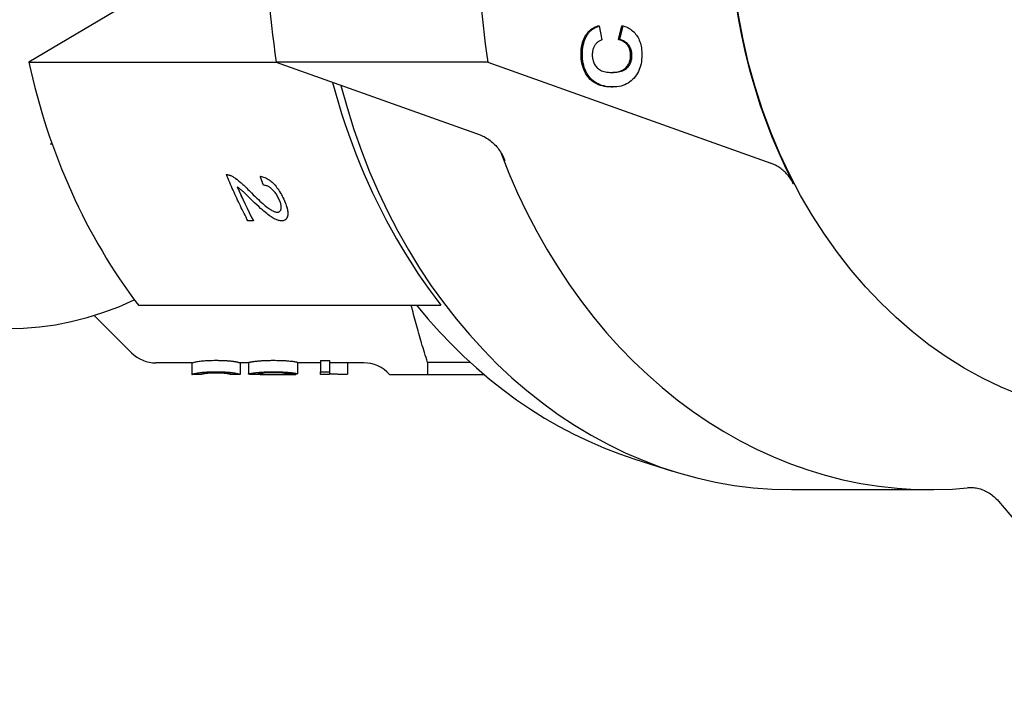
# Model space of a CAD drawing. Header units: millimetres. Extents: x 93 to 376, y -75 to 291.
# Tile 14 of 19: x 165 to 208, y 224 to 253. Entities that reach past the tile are written whole.
import ezdxf

# ---------------------------------------------------------------- set-up
doc = ezdxf.new("R2010")
doc.units = ezdxf.units.MM
doc.layers.add('Detail', color=2, linetype='Continuous')

msp = doc.modelspace()

# ---------------------------------------------------------------- linework, layer by layer
at = {"layer": 'Detail'}
for p, q in [((173.937, 256.022), (165.671, 251.118)), ((190.356, 252.691), (190.413, 252.691)), ((190.413, 252.691), (190.532, 252.081)), ((191.246, 252.101), (191.401, 252.698)), ((191.303, 252.101), (191.458, 252.698)), ((191.401, 252.698), (191.458, 252.698)), ((191.246, 252.101), (191.303, 252.101)), ((165.671, 251.118), (176.403, 251.118)), ((185.581, 251.115), (176.403, 251.115)), ((176.403, 251.115), (185.245, 247.962)), ((185.581, 251.115), (197.862, 246.734)), ((190.94, 250.042), (190.998, 250.042)), ((166.595, 247.575), (166.677, 247.575)), ((174.241, 246.242), (174.241, 246.242)), ((174.431, 246.197), (174.431, 246.197)), ((175.706, 246.171), (175.706, 246.171)), ((175.411, 244.23), (175.174, 244.23)), ((175.411, 244.23), (175.411, 244.23)), ((176.801, 244.285), (176.801, 244.285)), ((170.422, 240.575), (183.546, 240.575)), ((168.508, 240.13), (170.124, 238.514)), ((172.746, 238.075), (171.184, 238.075)), ((172.746, 238.075), (172.746, 237.575)), ((174.832, 238.075), (174.832, 237.575)), ((175.198, 238.075), (174.832, 238.075)), ((175.198, 238.086), (175.198, 237.586)), ((177.317, 238.098), (177.317, 237.599)), ((178.323, 238.075), (177.317, 238.075)), ((178.323, 238.178), (178.716, 238.178)), ((178.323, 238.178), (178.323, 237.681)), ((178.716, 238.178), (178.716, 237.681)), ((180.197, 238.075), (178.716, 238.075)), ((179.5, 238.075), (179.5, 237.582)), ((182.968, 238.094), (182.968, 237.575)), ((184.814, 238.094), (182.968, 238.094)), ((173.149, 237.575), (172.747, 237.575)), ((174.228, 237.625), (174.228, 237.621)), ((174.832, 237.575), (174.429, 237.575)), ((175.825, 237.575), (175.316, 237.575)), ((177.229, 237.575), (176.759, 237.575)), ((176.878, 237.606), (176.878, 237.576)), ((177.246, 237.599), (177.246, 237.575)), ((178.323, 237.575), (178.323, 237.681)), ((178.323, 237.681), (178.716, 237.681)), ((178.716, 237.575), (178.323, 237.575)), ((178.716, 237.681), (178.716, 237.575)), ((181.315, 237.575), (181.496, 237.575)), ((181.496, 237.575), (182.968, 237.575)), ((182.968, 237.575), (185.404, 237.575)), ((191.962, 233.901), (193.599, 233.381)), ((198.756, 232.575), (204.779, 232.575)), ((207.729, 232.077), (214.419, 224.216))]:
    msp.add_line(p, q, dxfattribs=at)
at = {"layer": 'Detail', "flags": 128}
for points in [[(189.896, 252.38), (189.91, 252.397), (189.924, 252.414), (189.939, 252.43), (189.954, 252.446), (189.969, 252.462), (189.985, 252.477), (190.002, 252.492), (190.019, 252.506), (190.036, 252.52), (190.054, 252.534), (190.072, 252.548), (190.091, 252.561), (190.111, 252.574), (190.131, 252.586), (190.151, 252.598), (190.172, 252.61), (190.193, 252.621), (190.215, 252.632), (190.237, 252.643), (190.26, 252.653), (190.283, 252.663), (190.307, 252.673), (190.331, 252.682), (190.356, 252.691)], [(189.954, 252.38), (189.967, 252.397), (189.981, 252.414), (189.996, 252.43), (190.011, 252.446), (190.026, 252.462), (190.042, 252.477), (190.059, 252.492), (190.076, 252.506), (190.093, 252.52), (190.111, 252.534), (190.13, 252.548), (190.149, 252.561), (190.168, 252.574), (190.188, 252.586), (190.208, 252.598), (190.229, 252.61), (190.25, 252.621), (190.272, 252.632), (190.294, 252.643), (190.317, 252.653), (190.34, 252.663), (190.364, 252.673), (190.388, 252.682), (190.413, 252.691)], [(191.458, 252.698), (191.525, 252.673), (191.589, 252.647), (191.65, 252.617), (191.708, 252.585), (191.763, 252.551), (191.815, 252.514), (191.864, 252.475), (191.91, 252.433), (191.954, 252.388), (191.994, 252.341), (192.032, 252.292), (192.066, 252.24), (192.098, 252.185), (192.127, 252.128), (192.153, 252.069), (192.176, 252.007), (192.197, 251.943), (192.215, 251.877), (192.23, 251.808), (192.242, 251.737), (192.252, 251.664), (192.259, 251.588), (192.263, 251.51), (192.264, 251.429)], [(189.625, 251.472), (189.625, 251.518), (189.627, 251.563), (189.629, 251.608), (189.632, 251.652), (189.637, 251.695), (189.642, 251.738), (189.648, 251.779), (189.655, 251.821), (189.663, 251.861), (189.672, 251.901), (189.682, 251.939), (189.693, 251.978), (189.705, 252.015), (189.717, 252.052), (189.731, 252.088), (189.746, 252.123), (189.761, 252.158), (189.778, 252.192), (189.795, 252.225), (189.813, 252.257), (189.833, 252.289), (189.853, 252.32), (189.874, 252.35), (189.896, 252.38)], [(189.682, 251.472), (189.683, 251.518), (189.684, 251.563), (189.686, 251.608), (189.69, 251.652), (189.694, 251.695), (189.699, 251.738), (189.705, 251.779), (189.713, 251.821), (189.721, 251.861), (189.73, 251.901), (189.739, 251.939), (189.75, 251.978), (189.762, 252.015), (189.775, 252.052), (189.788, 252.088), (189.803, 252.123), (189.819, 252.158), (189.835, 252.192), (189.852, 252.225), (189.871, 252.257), (189.89, 252.289), (189.91, 252.32), (189.932, 252.35), (189.954, 252.38)], [(190.532, 252.081), (190.5, 252.072), (190.47, 252.06), (190.44, 252.047), (190.412, 252.033), (190.384, 252.016), (190.358, 251.998), (190.333, 251.979), (190.309, 251.958), (190.287, 251.935), (190.265, 251.91), (190.245, 251.884), (190.225, 251.856), (190.207, 251.827), (190.191, 251.797), (190.176, 251.766), (190.163, 251.734), (190.151, 251.701), (190.141, 251.667), (190.132, 251.631), (190.125, 251.595), (190.119, 251.558), (190.116, 251.52), (190.113, 251.481), (190.112, 251.44)], [(191.776, 251.423), (191.776, 251.464), (191.773, 251.503), (191.769, 251.542), (191.762, 251.58), (191.754, 251.616), (191.745, 251.652), (191.733, 251.687), (191.72, 251.721), (191.705, 251.753), (191.688, 251.785), (191.669, 251.816), (191.648, 251.846), (191.626, 251.875), (191.602, 251.903), (191.575, 251.929), (191.547, 251.953), (191.516, 251.976), (191.484, 251.998), (191.449, 252.019), (191.413, 252.038), (191.374, 252.056), (191.333, 252.072), (191.291, 252.087), (191.246, 252.101)], [(191.834, 251.423), (191.833, 251.464), (191.83, 251.503), (191.826, 251.542), (191.82, 251.58), (191.812, 251.616), (191.802, 251.652), (191.79, 251.687), (191.777, 251.721), (191.762, 251.753), (191.745, 251.785), (191.726, 251.816), (191.706, 251.846), (191.683, 251.875), (191.659, 251.903), (191.633, 251.929), (191.604, 251.953), (191.574, 251.976), (191.541, 251.998), (191.507, 252.019), (191.47, 252.038), (191.431, 252.056), (191.391, 252.072), (191.348, 252.087), (191.303, 252.101)], [(190.937, 250.042), (190.834, 250.044), (190.736, 250.053), (190.642, 250.067), (190.551, 250.086), (190.465, 250.111), (190.382, 250.141), (190.303, 250.177), (190.228, 250.218), (190.157, 250.264), (190.09, 250.316), (190.027, 250.374), (189.968, 250.436), (189.913, 250.504), (189.863, 250.574), (189.817, 250.649), (189.777, 250.726), (189.741, 250.807), (189.71, 250.892), (189.684, 250.98), (189.662, 251.071), (189.646, 251.166), (189.634, 251.265), (189.627, 251.366), (189.625, 251.472)], [(190.994, 250.042), (190.892, 250.044), (190.794, 250.053), (190.699, 250.067), (190.609, 250.086), (190.522, 250.111), (190.439, 250.141), (190.361, 250.177), (190.286, 250.218), (190.215, 250.264), (190.148, 250.316), (190.085, 250.374), (190.025, 250.436), (189.97, 250.504), (189.92, 250.574), (189.875, 250.649), (189.834, 250.726), (189.798, 250.807), (189.767, 250.892), (189.741, 250.98), (189.72, 251.071), (189.703, 251.166), (189.691, 251.265), (189.684, 251.366), (189.682, 251.472)], [(190.112, 251.44), (190.114, 251.385), (190.118, 251.331), (190.125, 251.279), (190.134, 251.228), (190.146, 251.18), (190.162, 251.133), (190.18, 251.088), (190.2, 251.045), (190.224, 251.003), (190.25, 250.963), (190.279, 250.925), (190.311, 250.889), (190.345, 250.855), (190.384, 250.824), (190.425, 250.796), (190.471, 250.771), (190.519, 250.749), (190.571, 250.73), (190.627, 250.714), (190.686, 250.7), (190.749, 250.69), (190.814, 250.682), (190.884, 250.678), (190.957, 250.676)], [(190.933, 250.676), (191.007, 250.679), (191.078, 250.684), (191.145, 250.692), (191.208, 250.703), (191.267, 250.717), (191.323, 250.733), (191.376, 250.752), (191.424, 250.774), (191.469, 250.799), (191.51, 250.827), (191.548, 250.857), (191.582, 250.89), (191.613, 250.926), (191.641, 250.962), (191.667, 251.001), (191.69, 251.041), (191.71, 251.083), (191.728, 251.127), (191.742, 251.172), (191.755, 251.219), (191.764, 251.267), (191.771, 251.317), (191.775, 251.369), (191.776, 251.423)], [(190.957, 250.676), (191.034, 250.678), (191.107, 250.682), (191.177, 250.689), (191.243, 250.699), (191.304, 250.712), (191.363, 250.727), (191.417, 250.746), (191.468, 250.768), (191.514, 250.792), (191.557, 250.819), (191.597, 250.85), (191.632, 250.883), (191.664, 250.918), (191.694, 250.956), (191.72, 250.995), (191.744, 251.035), (191.765, 251.078), (191.783, 251.122), (191.799, 251.168), (191.811, 251.215), (191.821, 251.265), (191.828, 251.316), (191.832, 251.368), (191.834, 251.423)], [(192.264, 251.429), (192.262, 251.329), (192.254, 251.233), (192.242, 251.139), (192.226, 251.049), (192.204, 250.961), (192.178, 250.876), (192.148, 250.795), (192.112, 250.716), (192.072, 250.64), (192.027, 250.568), (191.977, 250.498), (191.923, 250.431), (191.864, 250.369), (191.802, 250.312), (191.737, 250.26), (191.668, 250.214), (191.596, 250.174), (191.52, 250.138), (191.441, 250.109), (191.359, 250.084), (191.273, 250.065), (191.183, 250.052), (191.09, 250.044), (190.994, 250.042)], [(178.848, 250.243), (178.972, 249.792), (179.102, 249.342), (179.239, 248.896), (179.383, 248.452), (179.535, 248.012), (179.693, 247.575), (179.857, 247.142), (180.029, 246.713), (180.207, 246.287), (180.391, 245.867), (180.581, 245.451), (180.778, 245.04), (180.98, 244.634), (181.189, 244.234), (181.402, 243.839), (181.622, 243.45), (181.846, 243.067), (182.076, 242.691), (182.31, 242.321), (182.549, 241.958), (182.792, 241.601), (183.04, 241.252), (183.291, 240.91), (183.546, 240.575)], [(185.245, 247.962), (185.302, 247.94), (185.359, 247.915), (185.415, 247.889), (185.47, 247.86), (185.525, 247.829), (185.578, 247.795), (185.631, 247.76), (185.682, 247.722), (185.732, 247.682), (185.782, 247.639), (185.83, 247.595), (185.877, 247.549), (185.922, 247.5), (185.966, 247.45), (186.008, 247.398), (186.049, 247.344), (186.089, 247.289), (186.126, 247.231), (186.163, 247.172), (186.197, 247.112), (186.229, 247.05), (186.26, 246.987), (186.289, 246.922), (186.316, 246.856)], [(198.848, 245.836), (198.819, 245.89), (198.789, 245.942), (198.758, 245.993), (198.725, 246.043), (198.691, 246.092), (198.656, 246.139), (198.62, 246.185), (198.582, 246.23), (198.544, 246.273), (198.504, 246.315), (198.464, 246.355), (198.422, 246.394), (198.38, 246.432), (198.336, 246.468), (198.292, 246.502), (198.247, 246.535), (198.201, 246.565), (198.155, 246.595), (198.107, 246.622), (198.06, 246.648), (198.011, 246.672), (197.962, 246.695), (197.912, 246.715), (197.862, 246.734)], [(174.241, 246.242), (174.248, 246.243), (174.255, 246.243), (174.263, 246.243), (174.27, 246.242), (174.278, 246.242), (174.285, 246.241), (174.293, 246.24), (174.301, 246.239), (174.308, 246.238), (174.316, 246.237), (174.324, 246.235), (174.332, 246.233), (174.34, 246.231), (174.348, 246.229), (174.356, 246.227), (174.364, 246.224), (174.372, 246.222), (174.38, 246.219), (174.389, 246.216), (174.397, 246.212), (174.405, 246.209), (174.414, 246.205), (174.422, 246.201), (174.431, 246.197)], [(174.241, 246.242), (174.248, 246.243), (174.256, 246.243), (174.263, 246.243), (174.27, 246.242), (174.278, 246.242), (174.285, 246.241), (174.293, 246.24), (174.301, 246.239), (174.308, 246.238), (174.316, 246.237), (174.324, 246.235), (174.332, 246.233), (174.34, 246.231), (174.348, 246.229), (174.356, 246.227), (174.364, 246.224), (174.372, 246.222), (174.38, 246.219), (174.389, 246.216), (174.397, 246.212), (174.406, 246.209), (174.414, 246.205), (174.423, 246.201), (174.431, 246.197)], [(175.174, 244.23), (175.132, 244.312), (175.09, 244.394), (175.049, 244.476), (175.008, 244.558), (174.967, 244.641), (174.926, 244.723), (174.886, 244.806), (174.846, 244.889), (174.806, 244.972), (174.767, 245.056), (174.727, 245.139), (174.688, 245.223), (174.65, 245.307), (174.611, 245.391), (174.573, 245.475), (174.535, 245.56), (174.497, 245.645), (174.46, 245.73), (174.423, 245.815), (174.386, 245.9), (174.349, 245.985), (174.313, 246.071), (174.277, 246.156), (174.241, 246.242)], [(174.431, 246.197), (174.459, 246.183), (174.488, 246.168), (174.518, 246.152), (174.548, 246.134), (174.578, 246.115), (174.609, 246.095), (174.64, 246.073), (174.672, 246.05), (174.704, 246.026), (174.737, 246.001), (174.77, 245.974), (174.804, 245.946), (174.839, 245.916), (174.876, 245.884), (174.914, 245.85), (174.953, 245.814), (174.994, 245.776), (175.037, 245.735), (175.081, 245.693), (175.127, 245.649), (175.174, 245.602), (175.223, 245.553), (175.274, 245.503), (175.326, 245.45)], [(174.431, 246.197), (174.46, 246.183), (174.488, 246.168), (174.518, 246.152), (174.548, 246.134), (174.578, 246.115), (174.609, 246.095), (174.64, 246.073), (174.672, 246.051), (174.704, 246.026), (174.737, 246.001), (174.77, 245.974), (174.804, 245.946), (174.839, 245.916), (174.876, 245.884), (174.914, 245.85), (174.953, 245.814), (174.994, 245.776), (175.037, 245.735), (175.081, 245.693), (175.127, 245.649), (175.174, 245.602), (175.223, 245.553), (175.274, 245.503), (175.326, 245.45)], [(175.706, 246.171), (175.756, 246.163), (175.805, 246.151), (175.853, 246.137), (175.901, 246.119), (175.949, 246.099), (175.996, 246.075), (176.042, 246.048), (176.088, 246.018), (176.133, 245.985), (176.178, 245.949), (176.222, 245.91), (176.266, 245.868), (176.309, 245.823), (176.352, 245.776), (176.393, 245.726), (176.433, 245.674), (176.473, 245.619), (176.512, 245.562), (176.55, 245.503), (176.587, 245.441), (176.623, 245.377), (176.659, 245.311), (176.694, 245.242), (176.728, 245.171)], [(175.848, 245.778), (175.842, 245.795), (175.836, 245.811), (175.83, 245.827), (175.824, 245.844), (175.818, 245.86), (175.812, 245.876), (175.806, 245.892), (175.8, 245.909), (175.794, 245.925), (175.788, 245.941), (175.782, 245.958), (175.776, 245.974), (175.77, 245.991), (175.764, 246.007), (175.758, 246.023), (175.752, 246.04), (175.747, 246.056), (175.741, 246.072), (175.735, 246.089), (175.729, 246.105), (175.723, 246.122), (175.717, 246.138), (175.712, 246.155), (175.706, 246.171)], [(175.706, 246.171), (175.756, 246.163), (175.805, 246.151), (175.853, 246.137), (175.901, 246.119), (175.949, 246.099), (175.996, 246.075), (176.042, 246.048), (176.088, 246.018), (176.133, 245.985), (176.178, 245.949), (176.222, 245.91), (176.266, 245.868), (176.309, 245.823), (176.352, 245.776), (176.393, 245.726), (176.433, 245.674), (176.473, 245.619), (176.512, 245.562), (176.55, 245.503), (176.587, 245.441), (176.623, 245.377), (176.659, 245.311), (176.694, 245.242), (176.728, 245.171)], [(174.704, 245.712), (174.732, 245.65), (174.76, 245.587), (174.788, 245.524), (174.816, 245.461), (174.845, 245.399), (174.873, 245.336), (174.902, 245.274), (174.931, 245.212), (174.96, 245.15), (174.989, 245.088), (175.018, 245.026), (175.047, 244.964), (175.077, 244.902), (175.107, 244.841), (175.136, 244.779), (175.166, 244.718), (175.196, 244.656), (175.227, 244.595), (175.257, 244.534), (175.288, 244.473), (175.318, 244.412), (175.349, 244.352), (175.38, 244.291), (175.411, 244.23)], [(175.359, 245.12), (175.304, 245.174), (175.252, 245.225), (175.203, 245.273), (175.157, 245.317), (175.115, 245.359), (175.076, 245.396), (175.04, 245.431), (175.007, 245.462), (174.978, 245.49), (174.952, 245.514), (174.929, 245.535), (174.909, 245.553), (174.891, 245.569), (174.873, 245.584), (174.855, 245.599), (174.838, 245.613), (174.82, 245.627), (174.803, 245.641), (174.786, 245.654), (174.769, 245.667), (174.753, 245.679), (174.737, 245.69), (174.72, 245.702), (174.704, 245.712)], [(176.52, 245.18), (176.499, 245.224), (176.477, 245.267), (176.454, 245.308), (176.431, 245.348), (176.406, 245.386), (176.381, 245.423), (176.356, 245.458), (176.329, 245.492), (176.302, 245.525), (176.274, 245.555), (176.245, 245.585), (176.216, 245.613), (176.186, 245.639), (176.156, 245.663), (176.126, 245.684), (176.095, 245.704), (176.065, 245.721), (176.034, 245.736), (176.003, 245.748), (175.973, 245.759), (175.942, 245.767), (175.91, 245.773), (175.879, 245.777), (175.848, 245.778)], [(175.326, 245.45), (175.407, 245.37), (175.484, 245.294), (175.558, 245.222), (175.629, 245.155), (175.696, 245.093), (175.759, 245.036), (175.819, 244.982), (175.875, 244.934), (175.928, 244.889), (175.977, 244.85), (176.023, 244.814), (176.065, 244.783), (176.104, 244.756), (176.142, 244.731), (176.178, 244.708), (176.214, 244.688), (176.247, 244.67), (176.28, 244.655), (176.311, 244.642), (176.341, 244.631), (176.369, 244.623), (176.396, 244.617), (176.421, 244.613), (176.446, 244.612)], [(175.326, 245.45), (175.407, 245.37), (175.485, 245.294), (175.558, 245.222), (175.629, 245.155), (175.696, 245.093), (175.759, 245.036), (175.819, 244.982), (175.876, 244.934), (175.928, 244.889), (175.977, 244.85), (176.023, 244.814), (176.065, 244.783), (176.104, 244.756), (176.142, 244.731), (176.178, 244.708), (176.214, 244.688), (176.247, 244.67), (176.28, 244.655), (176.311, 244.642), (176.341, 244.631), (176.369, 244.623), (176.396, 244.617), (176.422, 244.613), (176.446, 244.612)], [(176.446, 244.612), (176.469, 244.613), (176.491, 244.616), (176.511, 244.622), (176.53, 244.629), (176.547, 244.639), (176.562, 244.651), (176.575, 244.665), (176.586, 244.681), (176.596, 244.7), (176.604, 244.721), (176.611, 244.743), (176.616, 244.769), (176.619, 244.795), (176.62, 244.824), (176.619, 244.853), (176.616, 244.884), (176.611, 244.916), (176.603, 244.95), (176.594, 244.985), (176.583, 245.021), (176.571, 245.059), (176.556, 245.098), (176.539, 245.138), (176.52, 245.18)], [(176.63, 244.235), (176.599, 244.236), (176.567, 244.239), (176.535, 244.245), (176.501, 244.253), (176.466, 244.263), (176.43, 244.276), (176.393, 244.29), (176.356, 244.307), (176.316, 244.327), (176.275, 244.35), (176.232, 244.375), (176.187, 244.404), (176.14, 244.436), (176.091, 244.471), (176.041, 244.509), (175.988, 244.55), (175.931, 244.596), (175.868, 244.65), (175.799, 244.71), (175.723, 244.778), (175.642, 244.852), (175.554, 244.934), (175.459, 245.023), (175.359, 245.12)], [(176.728, 245.171), (176.76, 245.099), (176.789, 245.03), (176.815, 244.964), (176.838, 244.9), (176.858, 244.839), (176.874, 244.781), (176.886, 244.725), (176.896, 244.671), (176.902, 244.621), (176.905, 244.573), (176.904, 244.527), (176.9, 244.484), (176.893, 244.444), (176.883, 244.408), (176.871, 244.375), (176.855, 244.345), (176.837, 244.32), (176.816, 244.297), (176.792, 244.278), (176.765, 244.263), (176.736, 244.25), (176.703, 244.242), (176.668, 244.237), (176.63, 244.235)], [(176.728, 245.171), (176.753, 245.115), (176.777, 245.061), (176.798, 245.008), (176.818, 244.957), (176.836, 244.908), (176.851, 244.86), (176.865, 244.813), (176.877, 244.769), (176.886, 244.725), (176.894, 244.684), (176.9, 244.644), (176.903, 244.605), (176.905, 244.568), (176.905, 244.533), (176.902, 244.499), (176.898, 244.467), (176.891, 244.437), (176.884, 244.409), (176.874, 244.383), (176.863, 244.359), (176.85, 244.337), (176.835, 244.318), (176.819, 244.3), (176.801, 244.285)], [(176.446, 244.612), (176.451, 244.612), (176.456, 244.612), (176.461, 244.612), (176.466, 244.613), (176.471, 244.613), (176.476, 244.614), (176.481, 244.614), (176.486, 244.615), (176.49, 244.616), (176.495, 244.617), (176.499, 244.618), (176.504, 244.619), (176.508, 244.621), (176.512, 244.622), (176.517, 244.623), (176.521, 244.625), (176.525, 244.627), (176.529, 244.629), (176.532, 244.631), (176.536, 244.633), (176.54, 244.635), (176.543, 244.637), (176.547, 244.639), (176.55, 244.642)], [(182.968, 238.094), (182.934, 238.201), (182.901, 238.307), (182.867, 238.413), (182.835, 238.519), (182.802, 238.625), (182.77, 238.73), (182.738, 238.834), (182.707, 238.939), (182.676, 239.043), (182.646, 239.147), (182.616, 239.251), (182.586, 239.354), (182.557, 239.457), (182.528, 239.56), (182.499, 239.663), (182.471, 239.765), (182.443, 239.867), (182.416, 239.969), (182.389, 240.07), (182.362, 240.172), (182.336, 240.273), (182.31, 240.374), (182.284, 240.474), (182.259, 240.575)], [(182.492, 240.575), (182.978, 239.99), (183.48, 239.425), (183.999, 238.879), (184.534, 238.355), (185.084, 237.852), (185.649, 237.37), (186.227, 236.912), (186.82, 236.477), (187.425, 236.066), (188.042, 235.679), (188.671, 235.317), (189.31, 234.981), (189.96, 234.671), (190.619, 234.387), (191.287, 234.13), (191.962, 233.901)], [(172.746, 238.075), (172.748, 238.076), (172.754, 238.078), (172.763, 238.082), (172.775, 238.086), (172.792, 238.092), (172.812, 238.097), (172.835, 238.104), (172.862, 238.11), (172.893, 238.117), (172.927, 238.123), (172.965, 238.13), (173.007, 238.137), (173.052, 238.143), (173.1, 238.15), (173.153, 238.156), (173.208, 238.162), (173.268, 238.167), (173.331, 238.171), (173.398, 238.176), (173.469, 238.179), (173.543, 238.182), (173.621, 238.183), (173.703, 238.185), (173.789, 238.185)], [(173.789, 238.185), (173.827, 238.185), (173.865, 238.185), (173.902, 238.184), (173.938, 238.184), (173.974, 238.183), (174.008, 238.182), (174.042, 238.181), (174.076, 238.18), (174.108, 238.179), (174.14, 238.178), (174.172, 238.176), (174.202, 238.174), (174.232, 238.173), (174.261, 238.171), (174.29, 238.169), (174.318, 238.166), (174.345, 238.164), (174.371, 238.162), (174.397, 238.159), (174.422, 238.157), (174.446, 238.154), (174.47, 238.151), (174.493, 238.149), (174.515, 238.146)], [(174.515, 238.146), (174.541, 238.142), (174.565, 238.138), (174.589, 238.135), (174.612, 238.131), (174.633, 238.127), (174.653, 238.123), (174.673, 238.119), (174.691, 238.115), (174.708, 238.112), (174.724, 238.108), (174.739, 238.104), (174.753, 238.101), (174.765, 238.097), (174.777, 238.094), (174.787, 238.091), (174.797, 238.088), (174.805, 238.085), (174.812, 238.083), (174.818, 238.081), (174.823, 238.079), (174.827, 238.077), (174.83, 238.076), (174.831, 238.075), (174.832, 238.075)], [(175.198, 238.086), (175.198, 238.087), (175.199, 238.089), (175.202, 238.091), (175.205, 238.092), (175.209, 238.094), (175.214, 238.096), (175.219, 238.098), (175.226, 238.1), (175.233, 238.102), (175.242, 238.105), (175.251, 238.107), (175.261, 238.109), (175.272, 238.111), (175.284, 238.114), (175.297, 238.116), (175.31, 238.119), (175.325, 238.121), (175.34, 238.124), (175.356, 238.126), (175.373, 238.129), (175.391, 238.132), (175.41, 238.134), (175.43, 238.137), (175.451, 238.14)], [(175.451, 238.14), (175.477, 238.143), (175.504, 238.146), (175.531, 238.149), (175.56, 238.152), (175.589, 238.155), (175.619, 238.158), (175.649, 238.161), (175.681, 238.163), (175.713, 238.166), (175.746, 238.168), (175.78, 238.17), (175.814, 238.173), (175.85, 238.174), (175.886, 238.176), (175.923, 238.178), (175.96, 238.179), (175.999, 238.181), (176.038, 238.182), (176.078, 238.183), (176.119, 238.184), (176.16, 238.184), (176.202, 238.185), (176.245, 238.185), (176.289, 238.185)], [(176.289, 238.185), (176.361, 238.185), (176.43, 238.184), (176.497, 238.183), (176.562, 238.181), (176.625, 238.179), (176.685, 238.177), (176.743, 238.174), (176.799, 238.171), (176.853, 238.168), (176.905, 238.164), (176.954, 238.16), (177.001, 238.155), (177.045, 238.15), (177.086, 238.146), (177.124, 238.141), (177.159, 238.136), (177.19, 238.131), (177.218, 238.126), (177.243, 238.121), (177.264, 238.116), (177.282, 238.112), (177.297, 238.107), (177.308, 238.103), (177.317, 238.098)], [(172.746, 237.575), (172.748, 237.576), (172.754, 237.579), (172.763, 237.582), (172.775, 237.587), (172.792, 237.592), (172.812, 237.598), (172.835, 237.604), (172.862, 237.611), (172.893, 237.618), (172.927, 237.625), (172.965, 237.632), (173.007, 237.638), (173.052, 237.645), (173.1, 237.652), (173.153, 237.658), (173.208, 237.664), (173.268, 237.669), (173.331, 237.674), (173.398, 237.678), (173.469, 237.682), (173.543, 237.684), (173.621, 237.686), (173.703, 237.687), (173.789, 237.688)], [(172.747, 237.575), (172.747, 237.575), (172.746, 237.575), (172.746, 237.575), (172.746, 237.575), (172.746, 237.575), (172.746, 237.575), (172.746, 237.575), (172.746, 237.575), (172.746, 237.575), (172.746, 237.575), (172.746, 237.575), (172.746, 237.575), (172.746, 237.575), (172.746, 237.575), (172.746, 237.575), (172.746, 237.575), (172.746, 237.575), (172.746, 237.575), (172.746, 237.575), (172.746, 237.575), (172.746, 237.575), (172.746, 237.575), (172.746, 237.575), (172.746, 237.575)], [(173.149, 237.575), (173.15, 237.576), (173.154, 237.578), (173.16, 237.581), (173.169, 237.585), (173.181, 237.589), (173.195, 237.594), (173.212, 237.599), (173.231, 237.604), (173.253, 237.609), (173.277, 237.614), (173.304, 237.618), (173.333, 237.622), (173.365, 237.626), (173.397, 237.63), (173.431, 237.633), (173.466, 237.636), (173.502, 237.639), (173.54, 237.641), (173.578, 237.643), (173.618, 237.645), (173.659, 237.647), (173.701, 237.647), (173.745, 237.648), (173.789, 237.648)], [(173.792, 237.643), (173.747, 237.642), (173.703, 237.642), (173.661, 237.641), (173.619, 237.64), (173.579, 237.638), (173.54, 237.636), (173.503, 237.634), (173.466, 237.631), (173.431, 237.628), (173.397, 237.625), (173.365, 237.621), (173.333, 237.618), (173.304, 237.614), (173.277, 237.61), (173.253, 237.605), (173.231, 237.601), (173.212, 237.596), (173.195, 237.591), (173.181, 237.587), (173.169, 237.583), (173.16, 237.58), (173.154, 237.577), (173.15, 237.575), (173.149, 237.575)], [(173.789, 237.688), (173.827, 237.688), (173.865, 237.688), (173.902, 237.687), (173.938, 237.687), (173.974, 237.686), (174.008, 237.685), (174.042, 237.684), (174.076, 237.683), (174.108, 237.682), (174.14, 237.68), (174.172, 237.679), (174.202, 237.677), (174.232, 237.675), (174.261, 237.673), (174.29, 237.671), (174.318, 237.669), (174.345, 237.666), (174.371, 237.664), (174.397, 237.662), (174.422, 237.659), (174.446, 237.656), (174.47, 237.653), (174.493, 237.65), (174.515, 237.647)], [(173.789, 237.648), (173.834, 237.648), (173.877, 237.647), (173.919, 237.647), (173.96, 237.645), (174, 237.643), (174.039, 237.641), (174.076, 237.639), (174.112, 237.636), (174.147, 237.633), (174.181, 237.63), (174.214, 237.626), (174.245, 237.623), (174.274, 237.618), (174.301, 237.614), (174.326, 237.609), (174.347, 237.604), (174.367, 237.599), (174.383, 237.594), (174.397, 237.589), (174.409, 237.585), (174.418, 237.581), (174.424, 237.578), (174.428, 237.576), (174.429, 237.575)], [(174.228, 237.621), (174.214, 237.622), (174.2, 237.624), (174.185, 237.625), (174.17, 237.627), (174.155, 237.628), (174.139, 237.63), (174.123, 237.631), (174.107, 237.632), (174.09, 237.633), (174.072, 237.635), (174.055, 237.636), (174.037, 237.637), (174.019, 237.638), (174, 237.638), (173.981, 237.639), (173.961, 237.64), (173.941, 237.64), (173.921, 237.641), (173.901, 237.641), (173.88, 237.642), (173.858, 237.642), (173.837, 237.642), (173.815, 237.642), (173.792, 237.643)], [(174.429, 237.575), (174.429, 237.575), (174.428, 237.575), (174.426, 237.576), (174.424, 237.577), (174.421, 237.578), (174.417, 237.58), (174.412, 237.581), (174.407, 237.583), (174.401, 237.585), (174.394, 237.587), (174.387, 237.589), (174.379, 237.592), (174.37, 237.594), (174.361, 237.596), (174.351, 237.599), (174.34, 237.601), (174.328, 237.604), (174.316, 237.606), (174.303, 237.609), (174.29, 237.611), (174.275, 237.614), (174.26, 237.616), (174.245, 237.618), (174.228, 237.621)], [(174.515, 237.647), (174.541, 237.644), (174.565, 237.64), (174.589, 237.636), (174.612, 237.632), (174.633, 237.628), (174.653, 237.624), (174.673, 237.62), (174.691, 237.616), (174.708, 237.613), (174.724, 237.609), (174.739, 237.605), (174.753, 237.601), (174.765, 237.598), (174.777, 237.595), (174.787, 237.591), (174.797, 237.588), (174.805, 237.586), (174.812, 237.583), (174.818, 237.581), (174.823, 237.579), (174.827, 237.577), (174.83, 237.576), (174.831, 237.575), (174.832, 237.575)], [(174.832, 237.575), (174.832, 237.575), (174.832, 237.575), (174.832, 237.575), (174.832, 237.575), (174.832, 237.575), (174.832, 237.575), (174.832, 237.575), (174.832, 237.575), (174.832, 237.575), (174.832, 237.575), (174.832, 237.575), (174.832, 237.575), (174.832, 237.575), (174.832, 237.575), (174.832, 237.575), (174.832, 237.575), (174.832, 237.575), (174.832, 237.575), (174.832, 237.575), (174.832, 237.575), (174.832, 237.575), (174.832, 237.575), (174.832, 237.575), (174.832, 237.575)], [(175.198, 237.586), (175.198, 237.588), (175.199, 237.589), (175.202, 237.591), (175.205, 237.593), (175.209, 237.595), (175.214, 237.597), (175.219, 237.599), (175.226, 237.601), (175.233, 237.603), (175.242, 237.605), (175.251, 237.608), (175.261, 237.61), (175.272, 237.612), (175.284, 237.615), (175.297, 237.617), (175.31, 237.62), (175.325, 237.622), (175.34, 237.625), (175.356, 237.628), (175.373, 237.63), (175.391, 237.633), (175.41, 237.636), (175.43, 237.639), (175.451, 237.641)], [(175.316, 237.575), (175.307, 237.575), (175.297, 237.575), (175.289, 237.575), (175.28, 237.575), (175.272, 237.575), (175.264, 237.575), (175.257, 237.576), (175.25, 237.576), (175.244, 237.576), (175.238, 237.577), (175.233, 237.577), (175.227, 237.577), (175.223, 237.578), (175.218, 237.578), (175.214, 237.579), (175.211, 237.579), (175.208, 237.58), (175.205, 237.581), (175.203, 237.581), (175.201, 237.582), (175.2, 237.583), (175.199, 237.584), (175.198, 237.585), (175.198, 237.586)], [(175.451, 237.641), (175.477, 237.645), (175.504, 237.648), (175.531, 237.651), (175.56, 237.654), (175.589, 237.657), (175.619, 237.66), (175.649, 237.663), (175.681, 237.666), (175.713, 237.668), (175.746, 237.671), (175.78, 237.673), (175.814, 237.675), (175.85, 237.677), (175.886, 237.679), (175.923, 237.681), (175.96, 237.682), (175.999, 237.683), (176.038, 237.685), (176.078, 237.686), (176.119, 237.686), (176.16, 237.687), (176.202, 237.687), (176.245, 237.688), (176.289, 237.688)], [(176.289, 237.648), (176.243, 237.648), (176.197, 237.648), (176.153, 237.647), (176.11, 237.646), (176.068, 237.644), (176.028, 237.643), (175.988, 237.641), (175.95, 237.638), (175.914, 237.636), (175.878, 237.633), (175.844, 237.63), (175.81, 237.627), (175.779, 237.623), (175.751, 237.62), (175.725, 237.617), (175.702, 237.613), (175.682, 237.61), (175.664, 237.606), (175.649, 237.603), (175.637, 237.6), (175.628, 237.596), (175.621, 237.593), (175.617, 237.59), (175.615, 237.588)], [(175.615, 237.588), (175.617, 237.585), (175.621, 237.583), (175.627, 237.581), (175.636, 237.58), (175.648, 237.579), (175.662, 237.578), (175.679, 237.577), (175.699, 237.576), (175.721, 237.576), (175.746, 237.575), (175.773, 237.575), (175.803, 237.575), (175.835, 237.575), (175.869, 237.575), (175.904, 237.575), (175.941, 237.575), (175.98, 237.575), (176.02, 237.576), (176.062, 237.576), (176.105, 237.576), (176.15, 237.576), (176.197, 237.576), (176.245, 237.576), (176.295, 237.576)], [(176.289, 237.688), (176.361, 237.688), (176.43, 237.687), (176.497, 237.686), (176.562, 237.684), (176.625, 237.682), (176.685, 237.68), (176.743, 237.677), (176.799, 237.674), (176.853, 237.67), (176.905, 237.666), (176.954, 237.662), (177.001, 237.657), (177.045, 237.652), (177.086, 237.647), (177.124, 237.642), (177.159, 237.637), (177.19, 237.632), (177.218, 237.627), (177.243, 237.622), (177.264, 237.617), (177.282, 237.613), (177.297, 237.608), (177.308, 237.603), (177.317, 237.599)], [(176.905, 237.597), (176.897, 237.6), (176.886, 237.603), (176.875, 237.606), (176.861, 237.609), (176.846, 237.613), (176.829, 237.616), (176.811, 237.619), (176.791, 237.622), (176.769, 237.625), (176.745, 237.627), (176.72, 237.63), (176.693, 237.633), (176.665, 237.635), (176.636, 237.637), (176.606, 237.639), (176.574, 237.641), (176.542, 237.643), (176.509, 237.644), (176.475, 237.645), (176.44, 237.646), (176.404, 237.647), (176.366, 237.648), (176.328, 237.648), (176.289, 237.648)], [(176.295, 237.576), (176.327, 237.576), (176.358, 237.576), (176.389, 237.576), (176.419, 237.576), (176.448, 237.576), (176.477, 237.576), (176.505, 237.576), (176.533, 237.576), (176.56, 237.576), (176.587, 237.575), (176.613, 237.575), (176.638, 237.575), (176.663, 237.575), (176.687, 237.575), (176.71, 237.575), (176.732, 237.575), (176.753, 237.575), (176.774, 237.575), (176.793, 237.575), (176.812, 237.575), (176.829, 237.575), (176.846, 237.575), (176.862, 237.575), (176.878, 237.576)], [(176.878, 237.576), (176.893, 237.576), (176.908, 237.576), (176.924, 237.576), (176.939, 237.576), (176.954, 237.576), (176.97, 237.576), (176.985, 237.576), (177.001, 237.576), (177.016, 237.576), (177.031, 237.576), (177.047, 237.575), (177.062, 237.575), (177.077, 237.575), (177.093, 237.575), (177.108, 237.575), (177.124, 237.575), (177.139, 237.575), (177.154, 237.575), (177.17, 237.575), (177.185, 237.575), (177.2, 237.575), (177.216, 237.575), (177.231, 237.575), (177.246, 237.575)], [(177.317, 237.599), (177.299, 237.599), (177.282, 237.599), (177.265, 237.599), (177.248, 237.599), (177.231, 237.599), (177.214, 237.598), (177.197, 237.598), (177.179, 237.598), (177.162, 237.598), (177.145, 237.598), (177.128, 237.598), (177.111, 237.598), (177.094, 237.598), (177.077, 237.598), (177.059, 237.598), (177.042, 237.598), (177.025, 237.598), (177.008, 237.597), (176.991, 237.597), (176.974, 237.597), (176.956, 237.597), (176.939, 237.597), (176.922, 237.597), (176.905, 237.597)], [(177.246, 237.575), (177.246, 237.575), (177.245, 237.575), (177.244, 237.575), (177.244, 237.575), (177.243, 237.575), (177.242, 237.575), (177.241, 237.575), (177.241, 237.575), (177.24, 237.575), (177.239, 237.575), (177.239, 237.575), (177.238, 237.575), (177.237, 237.575), (177.237, 237.575), (177.236, 237.575), (177.235, 237.575), (177.234, 237.575), (177.234, 237.575), (177.233, 237.575), (177.232, 237.575), (177.232, 237.575), (177.231, 237.575), (177.23, 237.575), (177.229, 237.575)], [(178.716, 237.608), (178.74, 237.606), (178.765, 237.605), (178.792, 237.603), (178.819, 237.602), (178.848, 237.6), (178.879, 237.599), (178.91, 237.597), (178.943, 237.596), (178.977, 237.595), (179.012, 237.594), (179.049, 237.592), (179.086, 237.591), (179.124, 237.59), (179.162, 237.589), (179.199, 237.588), (179.235, 237.587), (179.27, 237.586), (179.305, 237.586), (179.339, 237.585), (179.372, 237.584), (179.405, 237.584), (179.437, 237.583), (179.469, 237.583), (179.5, 237.582)], [(206.409, 232.661), (206.469, 232.666), (206.53, 232.667), (206.59, 232.667), (206.65, 232.663), (206.71, 232.657), (206.769, 232.648), (206.829, 232.637), (206.888, 232.623), (206.947, 232.606), (207.005, 232.587), (207.062, 232.566), (207.12, 232.542), (207.176, 232.515), (207.231, 232.486), (207.286, 232.455), (207.34, 232.422), (207.392, 232.386), (207.444, 232.348), (207.495, 232.308), (207.544, 232.266), (207.592, 232.221), (207.639, 232.175), (207.685, 232.127), (207.729, 232.077)]]:
    msp.add_lwpolyline(points, dxfattribs=at)
at = {"layer": 'Detail'}
for centre, start, end in [((171.184, 239.575), 225, 270), ((180.197, 236.575), 41.8103, 90)]:
    msp.add_arc(centre, 1.5, start, end, dxfattribs=at)
msp.add_ellipse((214.013, 257.575), major_axis=(0, 21.883), ratio=0.819152, dxfattribs=at)
for centre, major_axis, start_param, end_param in [((164.874, 257.575), (0, 18), 5.30142, 9.797598), ((213.985, 257.575), (0, -21.892), 4.157415, 5.278326), ((204.808, 257.456), (0, -35.25), 4.52811, 4.893255), ((213.985, 257.456), (0, -35.25), 4.52811, 4.893255), ((185.335, 257.456), (0, -24.827), 4.970551, 5.46009), ((198.756, 257.575), (0, -25), 5.015445, 6.283185), ((204.779, 257.575), (0, -25), 5.140447, 6.369276), ((192.623, 257.456), (0, -24.827), 5.205099, 5.274182)]:
    msp.add_ellipse(centre, major_axis=major_axis, ratio=0.819152, start_param=start_param, end_param=end_param, dxfattribs=at)

doc.saveas('drawing.dxf')
